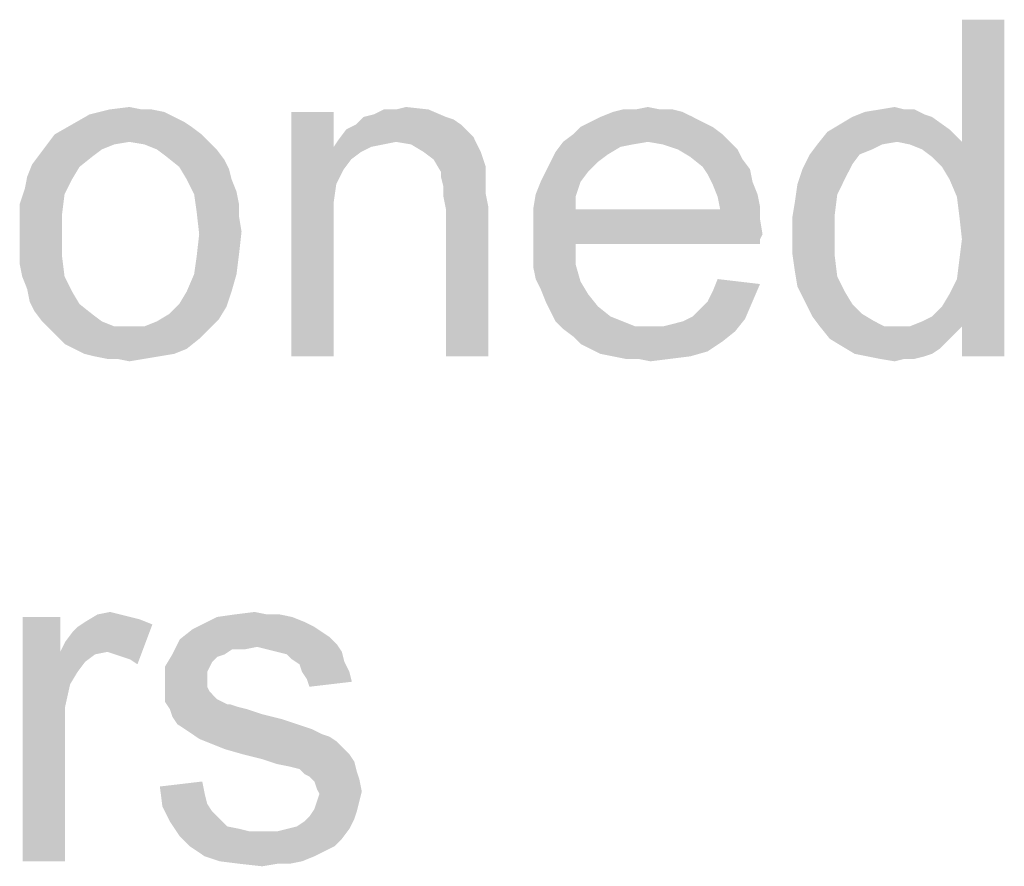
# Paper-space layout '61767N-2-A-2_1_1' of a CAD drawing. Header units: millimetres. Extents: x 0 to 594, y 1 to 420.
# Tile 177 of 222: x 496.15 to 500.54, y 53.08 to 56.85. Entities that reach past the tile are written whole.
import ezdxf

# ---------------------------------------------------------------- set-up
doc = ezdxf.new("R2010")
doc.units = ezdxf.units.MM
doc.header["$LTSCALE"] = 32.67
doc.layers.add('DETAIL', color=7, linetype='CONTINUOUS')

psp = doc.layouts.new('61767N-2-A-2_1_1')

# ---------------------------------------------------------------- linework, layer by layer
at = {"layer": 'DETAIL', "color": 2, "linetype": 'Continuous'}
for points in [[(500.2925, 56.1384), (500.3481, 56.3051), (500.5369, 56.8495)], [(500.3258, 56.0606), (500.2925, 56.1384), (500.5369, 56.8495)], [(500.3369, 55.9717), (500.3258, 56.0606), (500.5369, 56.8495)], [(500.3258, 55.6939), (500.3369, 55.7828), (500.5369, 56.8495)], [(500.3481, 55.4828), (500.3258, 55.6939), (500.5369, 56.8495)], [(500.3481, 55.8717), (500.3369, 55.9717), (500.5369, 56.8495)], [(500.3369, 55.7828), (500.3481, 55.8717), (500.5369, 56.8495)], [(500.5369, 56.8495), (500.3481, 56.3051), (500.3481, 56.8495)], [(500.3481, 55.3495), (500.3481, 55.4828), (500.5369, 56.8495)], [(500.3481, 55.3495), (500.5369, 56.8495), (500.5369, 55.3495)], [(496.7369, 56.4495), (496.7925, 56.4384), (496.4592, 56.4273)], [(496.6925, 56.4495), (496.7369, 56.4495), (496.4592, 56.4273)], [(496.6925, 56.4495), (496.4592, 56.4273), (496.5481, 56.4495)], [(496.5481, 56.4495), (496.6369, 56.4606), (496.6925, 56.4495)], [(497.6814, 56.4162), (497.7258, 56.4273), (497.9703, 56.4495)], [(497.6814, 56.4162), (497.9703, 56.4495), (498.0481, 56.4162)], [(497.8258, 56.4495), (497.9703, 56.4495), (497.7258, 56.4273)], [(497.8258, 56.4495), (497.7258, 56.4273), (497.7703, 56.4495)], [(497.8258, 56.4495), (497.8703, 56.4606), (497.9703, 56.4495)], [(499.0036, 56.4495), (499.0592, 56.4495), (498.7925, 56.4384)], [(498.8925, 56.4495), (499.0036, 56.4495), (498.7925, 56.4384)], [(498.8925, 56.4495), (498.7925, 56.4384), (498.8369, 56.4495)], [(498.7925, 56.4384), (499.0592, 56.4495), (499.1036, 56.4384)], [(498.8925, 56.4495), (498.9481, 56.4606), (499.0036, 56.4495)], [(500.0925, 56.4495), (500.1369, 56.4495), (499.9147, 56.4384)], [(500.0925, 56.4495), (499.9147, 56.4384), (499.9814, 56.4495)], [(499.9147, 56.4384), (500.1369, 56.4495), (500.1814, 56.4273)], [(499.9814, 56.4495), (500.0481, 56.4606), (500.0925, 56.4495)], [(496.8369, 56.4162), (496.3814, 56.3828), (496.4592, 56.4273)], [(496.8369, 56.4162), (496.8814, 56.3939), (496.3814, 56.3828)], [(496.4592, 56.4273), (496.7925, 56.4384), (496.8369, 56.4162)], [(497.5481, 56.4384), (497.5481, 56.2828), (497.3592, 55.3495)], [(497.5481, 56.4384), (497.3592, 55.3495), (497.3592, 56.4384)], [(498.0481, 56.4162), (498.0814, 56.4051), (497.6481, 56.3828)], [(498.0481, 56.4162), (497.6481, 56.3828), (497.6814, 56.4162)], [(497.6481, 56.3828), (498.0814, 56.4051), (498.1147, 56.3828)], [(499.1481, 56.4162), (498.6925, 56.3939), (498.7369, 56.4162)], [(498.6925, 56.3939), (499.1481, 56.4162), (499.1925, 56.3939)], [(499.1036, 56.4384), (498.7369, 56.4162), (498.7925, 56.4384)], [(498.7369, 56.4162), (499.1036, 56.4384), (499.1481, 56.4162)], [(500.2147, 56.4162), (499.8036, 56.3828), (499.8592, 56.4162)], [(499.8036, 56.3828), (500.2147, 56.4162), (500.2925, 56.3606)], [(500.1814, 56.4273), (499.8592, 56.4162), (499.9147, 56.4384)], [(499.8592, 56.4162), (500.1814, 56.4273), (500.2147, 56.4162)], [(496.9147, 56.3717), (496.3036, 56.3384), (496.3814, 56.3828)], [(496.3036, 56.3384), (496.9147, 56.3717), (496.9592, 56.3384)], [(496.3814, 56.3828), (496.8814, 56.3939), (496.9147, 56.3717)], [(498.1481, 56.3495), (497.5703, 56.3162), (497.6036, 56.3606)], [(498.1147, 56.3828), (497.6036, 56.3606), (497.6481, 56.3828)], [(497.6036, 56.3606), (498.1147, 56.3828), (498.1481, 56.3495)], [(499.2369, 56.3717), (498.6147, 56.3384), (498.6481, 56.3717)], [(498.6147, 56.3384), (499.2369, 56.3717), (499.2814, 56.3384)], [(499.1925, 56.3939), (498.6481, 56.3717), (498.6925, 56.3939)], [(498.6481, 56.3717), (499.1925, 56.3939), (499.2369, 56.3717)], [(500.2925, 56.3606), (499.7481, 56.3495), (499.8036, 56.3828)], [(500.0592, 56.3051), (499.7481, 56.3495), (500.2925, 56.3606)], [(500.0592, 56.3051), (500.2925, 56.3606), (500.3481, 56.3051)], [(496.9592, 56.3384), (496.6369, 56.3051), (496.2703, 56.2939)], [(496.9592, 56.3384), (496.2703, 56.2939), (496.3036, 56.3384)], [(496.6369, 56.3051), (496.9592, 56.3384), (496.9925, 56.3051)], [(497.8258, 56.3051), (497.5481, 56.2828), (497.5703, 56.3162)], [(498.1481, 56.3495), (498.1703, 56.3273), (497.5703, 56.3162)], [(497.8258, 56.3051), (497.5703, 56.3162), (498.1703, 56.3273)], [(497.8925, 56.2939), (497.8258, 56.3051), (498.1703, 56.3273)], [(497.9481, 56.2606), (497.8925, 56.2939), (498.1703, 56.3273)], [(497.9481, 56.2606), (498.1703, 56.3273), (498.2036, 56.2606)], [(499.2814, 56.3384), (498.5703, 56.3051), (498.6147, 56.3384)], [(498.9481, 56.3051), (498.5703, 56.3051), (499.2814, 56.3384)], [(498.9481, 56.3051), (499.2814, 56.3384), (499.3147, 56.3051)], [(500.0592, 56.3051), (499.7036, 56.2939), (499.7481, 56.3495)], [(496.5703, 56.2939), (496.5147, 56.2717), (496.2369, 56.2495)], [(496.5703, 56.2939), (496.2369, 56.2495), (496.2703, 56.2939)], [(496.2369, 56.2495), (496.5147, 56.2717), (496.4703, 56.2384)], [(496.2703, 56.2939), (496.6369, 56.3051), (496.5703, 56.2939)], [(496.9925, 56.3051), (496.7036, 56.2939), (496.6369, 56.3051)], [(496.7592, 56.2717), (496.7036, 56.2939), (496.9925, 56.3051)], [(496.7592, 56.2717), (496.9925, 56.3051), (497.0258, 56.2717)], [(497.0258, 56.2717), (496.8036, 56.2384), (496.7592, 56.2717)], [(496.8036, 56.2384), (497.0258, 56.2717), (497.0592, 56.2273)], [(497.5481, 56.2828), (497.5592, 56.1162), (497.3592, 55.3495)], [(497.8258, 56.3051), (497.7703, 56.2939), (497.5481, 56.2828)], [(497.5481, 56.2828), (497.7703, 56.2939), (497.7147, 56.2828)], [(497.5481, 56.2828), (497.7147, 56.2828), (497.6703, 56.2606)], [(497.5481, 56.2828), (497.6703, 56.2606), (497.6258, 56.2273)], [(497.5481, 56.2828), (497.6258, 56.2273), (497.5925, 56.1828)], [(497.5481, 56.2828), (497.5925, 56.1828), (497.5592, 56.1162)], [(498.9481, 56.3051), (498.8814, 56.2939), (498.5369, 56.2606)], [(498.9481, 56.3051), (498.5369, 56.2606), (498.5703, 56.3051)], [(498.8814, 56.2939), (498.8258, 56.2828), (498.5369, 56.2606)], [(498.5369, 56.2606), (498.8258, 56.2828), (498.7703, 56.2495)], [(499.3147, 56.3051), (499.0147, 56.2939), (498.9481, 56.3051)], [(499.0814, 56.2717), (499.0147, 56.2939), (499.3147, 56.3051)], [(499.0814, 56.2717), (499.3147, 56.3051), (499.3481, 56.2717)], [(499.3481, 56.2717), (499.1369, 56.2384), (499.0814, 56.2717)], [(499.1369, 56.2384), (499.3481, 56.2717), (499.3703, 56.2273)], [(499.9925, 56.2939), (499.9481, 56.2717), (499.6703, 56.2495)], [(499.9925, 56.2939), (499.6703, 56.2495), (499.7036, 56.2939)], [(499.6703, 56.2495), (499.9481, 56.2717), (499.8925, 56.2495)], [(499.7036, 56.2939), (500.0592, 56.3051), (499.9925, 56.2939)], [(500.3481, 56.3051), (500.1147, 56.2939), (500.0592, 56.3051)], [(500.1703, 56.2717), (500.1147, 56.2939), (500.3481, 56.3051)], [(500.2147, 56.2384), (500.1703, 56.2717), (500.3481, 56.3051)], [(500.2592, 56.1939), (500.2147, 56.2384), (500.3481, 56.3051)], [(500.2925, 56.1384), (500.2592, 56.1939), (500.3481, 56.3051)], [(496.4703, 56.2384), (496.2036, 56.2051), (496.2369, 56.2495)], [(496.2036, 56.2051), (496.4703, 56.2384), (496.4147, 56.1939)], [(497.0592, 56.2273), (496.8592, 56.1939), (496.8036, 56.2384)], [(496.8592, 56.1939), (497.0592, 56.2273), (497.0814, 56.1828)], [(498.2036, 56.2606), (497.9925, 56.2273), (497.9481, 56.2606)], [(497.9925, 56.2273), (498.2036, 56.2606), (498.2258, 56.1939)], [(498.2258, 56.1939), (498.0258, 56.1717), (497.9925, 56.2273)], [(498.7703, 56.2495), (498.5147, 56.2162), (498.5369, 56.2606)], [(498.5147, 56.2162), (498.7703, 56.2495), (498.7258, 56.2162)], [(499.3703, 56.2273), (499.1925, 56.1939), (499.1369, 56.2384)], [(499.1925, 56.1939), (499.3703, 56.2273), (499.4036, 56.1828)], [(499.8925, 56.2495), (499.8592, 56.2051), (499.6369, 56.1828)], [(499.8925, 56.2495), (499.6369, 56.1828), (499.6703, 56.2495)], [(496.4147, 56.1939), (496.1814, 56.1495), (496.2036, 56.2051)], [(496.1814, 56.1495), (496.4147, 56.1939), (496.3814, 56.1384)], [(497.0814, 56.1828), (496.8925, 56.1384), (496.8592, 56.1939)], [(496.8925, 56.1384), (497.0814, 56.1828), (497.0925, 56.1384)], [(498.0258, 56.1717), (498.2258, 56.1939), (498.2258, 56.1606)], [(498.7258, 56.2162), (498.4925, 56.1717), (498.5147, 56.2162)], [(498.4925, 56.1717), (498.7258, 56.2162), (498.6814, 56.1717)], [(499.4036, 56.1828), (499.2147, 56.1606), (499.1925, 56.1939)], [(499.2147, 56.1606), (499.4036, 56.1828), (499.4147, 56.1273)], [(499.8258, 56.1384), (499.6147, 56.1162), (499.6369, 56.1828)], [(499.6369, 56.1828), (499.8592, 56.2051), (499.8258, 56.1384)], [(496.3814, 56.1384), (496.1703, 56.0939), (496.1814, 56.1495)], [(496.1703, 56.0939), (496.3814, 56.1384), (496.3481, 56.0717)], [(497.0925, 56.1384), (496.9258, 56.0717), (496.8925, 56.1384)], [(497.0925, 56.1384), (497.1147, 56.0828), (496.9258, 56.0717)], [(498.2258, 56.1606), (498.0258, 56.1495), (498.0258, 56.1717)], [(498.0258, 56.1495), (498.2258, 56.1606), (498.2258, 56.1162)], [(498.2258, 56.1162), (498.0369, 56.1051), (498.0258, 56.1495)], [(498.6814, 56.1717), (498.4703, 56.1273), (498.4925, 56.1717)], [(498.4703, 56.1273), (498.6814, 56.1717), (498.6481, 56.1273)], [(499.4147, 56.1273), (499.2369, 56.1162), (499.2147, 56.1606)], [(499.6147, 56.1162), (499.8258, 56.1384), (499.7925, 56.0717)], [(496.3481, 56.0717), (496.1481, 56.0273), (496.1703, 56.0939)], [(497.5592, 56.1162), (497.5481, 56.0384), (497.3592, 55.3495)], [(498.0369, 56.1051), (498.2258, 56.1162), (498.2258, 56.0717)], [(498.2258, 56.0717), (498.0369, 56.0606), (498.0369, 56.1051)], [(498.6481, 56.1273), (498.4481, 56.0717), (498.4703, 56.1273)], [(498.4481, 56.0717), (498.6481, 56.1273), (498.6258, 56.0606)], [(499.2369, 56.1162), (499.4147, 56.1273), (499.4369, 56.0717)], [(499.4369, 56.0717), (499.2592, 56.0606), (499.2369, 56.1162)], [(499.7925, 56.0717), (499.6036, 56.0384), (499.6147, 56.1162)], [(496.1481, 56.0273), (496.3481, 56.0717), (496.3369, 55.9828)], [(496.9258, 56.0717), (497.1147, 56.0828), (497.1258, 56.0273)], [(497.1258, 56.0273), (496.9369, 55.9939), (496.9258, 56.0717)], [(498.0369, 56.0606), (498.2258, 56.0717), (498.2369, 56.0162)], [(498.2369, 56.0162), (498.0481, 56.0051), (498.0369, 56.0606)], [(498.6258, 56.0606), (498.4369, 56.0051), (498.4481, 56.0717)], [(498.4369, 56.0051), (498.6258, 56.0606), (498.6258, 56.0051)], [(499.2592, 56.0606), (499.4369, 56.0717), (499.4481, 56.0162)], [(499.4481, 56.0162), (499.2703, 56.0051), (499.2592, 56.0606)], [(499.6036, 56.0384), (499.7925, 56.0717), (499.7814, 55.9828)], [(496.3369, 55.9828), (496.1481, 55.9606), (496.1481, 56.0273)], [(496.9369, 55.9939), (497.1258, 56.0273), (497.1258, 55.9717)], [(497.5481, 56.0384), (497.5481, 55.9384), (497.3592, 55.3495)], [(498.0481, 55.3495), (498.0481, 56.0051), (498.2369, 56.0162)], [(498.0481, 55.3495), (498.2369, 56.0162), (498.2369, 55.3495)], [(499.2703, 56.0051), (499.4481, 55.9606), (498.4369, 55.9495)], [(498.6258, 56.0051), (499.2703, 56.0051), (498.4369, 55.9495)], [(498.6258, 56.0051), (498.4369, 55.9495), (498.4369, 56.0051)], [(499.2703, 56.0051), (499.4481, 56.0162), (499.4481, 55.9606)], [(499.7814, 55.9828), (499.5925, 55.9717), (499.6036, 56.0384)], [(496.1481, 55.8939), (496.1481, 55.9606), (496.3369, 55.9828)], [(496.1481, 55.8939), (496.3369, 55.9828), (496.3369, 55.8939)], [(497.1258, 55.9717), (496.9481, 55.8939), (496.9369, 55.9939)], [(497.1258, 55.9717), (497.1369, 55.9051), (496.9481, 55.8939)], [(498.4369, 55.9495), (499.4481, 55.9606), (499.4592, 55.8939)], [(499.5925, 55.8828), (499.5925, 55.9717), (499.7814, 55.9828)], [(499.5925, 55.8828), (499.7814, 55.9828), (499.7814, 55.8828)], [(497.3592, 55.3495), (497.5481, 55.9384), (497.5481, 55.3495)], [(499.4592, 55.8939), (498.4369, 55.8828), (498.4369, 55.9495)], [(496.3369, 55.8939), (496.1481, 55.8273), (496.1481, 55.8939)], [(496.1481, 55.8273), (496.3369, 55.8939), (496.3369, 55.7939)], [(497.1258, 55.8051), (496.9369, 55.7939), (496.9481, 55.8939)], [(496.9481, 55.8939), (497.1369, 55.9051), (497.1258, 55.8051)], [(498.4369, 55.8828), (499.4592, 55.8939), (499.4481, 55.8717)], [(498.4369, 55.8828), (499.4481, 55.8717), (498.6258, 55.8495)], [(498.6258, 55.8495), (498.4369, 55.8162), (498.4369, 55.8828)], [(498.6258, 55.8495), (499.4481, 55.8717), (499.4481, 55.8495)], [(499.7814, 55.8828), (499.5925, 55.8051), (499.5925, 55.8828)], [(499.5925, 55.8051), (499.7814, 55.8828), (499.7814, 55.7939)], [(496.3369, 55.7939), (496.1481, 55.7606), (496.1481, 55.8273)], [(498.4369, 55.8162), (498.6258, 55.8495), (498.6258, 55.7606)], [(496.1592, 55.7051), (496.1481, 55.7606), (496.3369, 55.7939)], [(496.1592, 55.7051), (496.3369, 55.7939), (496.3481, 55.7051)], [(496.9258, 55.7162), (496.9369, 55.7939), (497.1258, 55.8051)], [(496.9258, 55.7162), (497.1258, 55.8051), (497.1147, 55.7162)], [(498.6258, 55.7606), (498.4369, 55.7495), (498.4369, 55.8162)], [(499.7814, 55.7939), (499.6036, 55.7273), (499.5925, 55.8051)], [(499.6036, 55.7273), (499.7814, 55.7939), (499.7925, 55.7051)], [(498.4481, 55.6939), (498.4369, 55.7495), (498.6258, 55.7606)], [(498.4481, 55.6939), (498.6258, 55.7606), (498.6481, 55.6828)], [(496.3481, 55.7051), (496.1814, 55.6495), (496.1592, 55.7051)], [(496.1814, 55.6495), (496.3481, 55.7051), (496.3814, 55.6384)], [(497.1147, 55.7162), (496.8925, 55.6384), (496.9258, 55.7162)], [(496.8925, 55.6384), (497.1147, 55.7162), (497.0925, 55.6384)], [(499.7925, 55.7051), (499.6147, 55.6606), (499.6036, 55.7273)], [(499.6147, 55.6606), (499.7925, 55.7051), (499.8258, 55.6384)], [(498.6481, 55.6828), (498.4703, 55.6495), (498.4481, 55.6939)], [(498.4703, 55.6495), (498.6481, 55.6828), (498.6814, 55.6273)], [(499.2147, 55.5939), (499.2369, 55.6384), (499.4481, 55.6717)], [(499.2147, 55.5939), (499.4481, 55.6717), (499.4147, 55.5939)], [(499.4481, 55.6717), (499.2369, 55.6384), (499.2592, 55.6939)], [(499.8258, 55.6384), (499.6481, 55.5939), (499.6147, 55.6606)], [(500.3481, 55.4828), (500.2925, 55.6273), (500.3258, 55.6939)], [(496.3814, 55.6384), (496.1925, 55.5939), (496.1814, 55.6495)], [(496.1925, 55.5939), (496.3814, 55.6384), (496.4147, 55.5828)], [(497.0925, 55.6384), (496.8592, 55.5828), (496.8925, 55.6384)], [(496.8592, 55.5828), (497.0925, 55.6384), (497.0703, 55.5717)], [(498.6814, 55.6273), (498.4925, 55.5939), (498.4703, 55.6495)], [(498.4925, 55.5939), (498.6814, 55.6273), (498.7258, 55.5717)], [(499.6481, 55.5939), (499.8258, 55.6384), (499.8592, 55.5828)], [(500.3481, 55.4828), (500.2592, 55.5717), (500.2925, 55.6273)], [(496.4147, 55.5828), (496.2147, 55.5495), (496.1925, 55.5939)], [(496.2147, 55.5495), (496.4147, 55.5828), (496.4703, 55.5384)], [(497.0703, 55.5717), (496.8147, 55.5384), (496.8592, 55.5828)], [(496.8147, 55.5384), (497.0703, 55.5717), (497.0369, 55.5162)], [(498.7258, 55.5717), (498.5147, 55.5495), (498.4925, 55.5939)], [(498.5147, 55.5495), (498.7258, 55.5717), (498.7814, 55.5273)], [(499.1481, 55.5273), (499.1814, 55.5606), (499.4147, 55.5939)], [(499.1481, 55.5273), (499.4147, 55.5939), (499.3814, 55.5162)], [(499.4147, 55.5939), (499.1814, 55.5606), (499.2147, 55.5939)], [(499.8592, 55.5828), (499.6814, 55.5273), (499.6481, 55.5939)], [(499.8592, 55.5828), (499.9036, 55.5384), (499.6814, 55.5273)], [(500.3481, 55.4828), (500.2147, 55.5273), (500.2592, 55.5717)], [(496.4703, 55.5384), (496.2481, 55.5051), (496.2147, 55.5495)], [(496.2481, 55.5051), (496.4703, 55.5384), (496.5147, 55.5051)], [(497.0369, 55.5162), (496.7592, 55.5051), (496.8147, 55.5384)], [(498.7814, 55.5273), (498.5369, 55.5051), (498.5147, 55.5495)], [(498.5369, 55.5051), (498.7814, 55.5273), (498.8369, 55.5051)], [(499.3814, 55.5162), (499.1036, 55.5051), (499.1481, 55.5273)], [(499.6814, 55.5273), (499.9036, 55.5384), (499.9592, 55.5051)], [(499.9592, 55.5051), (499.7147, 55.4828), (499.6814, 55.5273)], [(500.3481, 55.4828), (500.1703, 55.5051), (500.2147, 55.5273)], [(496.5147, 55.5051), (496.2814, 55.4717), (496.2481, 55.5051)], [(496.5147, 55.5051), (496.5703, 55.4828), (496.2814, 55.4717)], [(496.6369, 55.4828), (496.7036, 55.4828), (496.2814, 55.4717)], [(496.5703, 55.4828), (496.6369, 55.4828), (496.2814, 55.4717)], [(496.9925, 55.4717), (496.2814, 55.4717), (496.7036, 55.4828)], [(496.7036, 55.4828), (496.7592, 55.5051), (497.0369, 55.5162)], [(496.7036, 55.4828), (497.0369, 55.5162), (496.9925, 55.4717)], [(498.8369, 55.5051), (498.5703, 55.4717), (498.5369, 55.5051)], [(498.8369, 55.5051), (498.8925, 55.4828), (498.5703, 55.4717)], [(498.9592, 55.4828), (499.0147, 55.4828), (498.5703, 55.4717)], [(498.8925, 55.4828), (498.9592, 55.4828), (498.5703, 55.4717)], [(499.3369, 55.4606), (498.5703, 55.4717), (499.0147, 55.4828)], [(499.0147, 55.4828), (499.0592, 55.4939), (499.3814, 55.5162)], [(499.0147, 55.4828), (499.3814, 55.5162), (499.3369, 55.4606)], [(499.0592, 55.4939), (499.1036, 55.5051), (499.3814, 55.5162)], [(499.7147, 55.4828), (499.9592, 55.5051), (500.0036, 55.4828)], [(500.0036, 55.4828), (499.7592, 55.4273), (499.7147, 55.4828)], [(500.3481, 55.4828), (500.3147, 55.4495), (499.7592, 55.4273)], [(500.1147, 55.4828), (500.3481, 55.4828), (499.7592, 55.4273)], [(500.0592, 55.4828), (500.1147, 55.4828), (499.7592, 55.4273)], [(500.0036, 55.4828), (500.0592, 55.4828), (499.7592, 55.4273)], [(500.3481, 55.4828), (500.1147, 55.4828), (500.1703, 55.5051)], [(496.9925, 55.4717), (496.3147, 55.4384), (496.2814, 55.4717)], [(496.3147, 55.4384), (496.9925, 55.4717), (496.9481, 55.4273)], [(496.9481, 55.4273), (496.3481, 55.4051), (496.3147, 55.4384)], [(499.3369, 55.4606), (498.6147, 55.4384), (498.5703, 55.4717)], [(498.6147, 55.4384), (499.3369, 55.4606), (499.2814, 55.4162)], [(499.2814, 55.4162), (498.6481, 55.4051), (498.6147, 55.4384)], [(499.7592, 55.4273), (500.3147, 55.4495), (500.2814, 55.4162)], [(496.3925, 55.3828), (496.3481, 55.4051), (496.9481, 55.4273)], [(496.3925, 55.3828), (496.9481, 55.4273), (496.8925, 55.3828)], [(498.6925, 55.3828), (498.6481, 55.4051), (499.2814, 55.4162)], [(498.6925, 55.3828), (499.2814, 55.4162), (499.2147, 55.3717)], [(500.2814, 55.4162), (499.8147, 55.3939), (499.7592, 55.4273)], [(499.8147, 55.3939), (500.2814, 55.4162), (500.2481, 55.3828)], [(500.2481, 55.3828), (499.8703, 55.3606), (499.8147, 55.3939)], [(496.8925, 55.3828), (496.4369, 55.3606), (496.3925, 55.3828)], [(496.4369, 55.3606), (496.8925, 55.3828), (496.8369, 55.3606)], [(496.8369, 55.3606), (496.4814, 55.3495), (496.4369, 55.3606)], [(496.4814, 55.3495), (496.8369, 55.3606), (496.7703, 55.3495)], [(496.7703, 55.3495), (496.5369, 55.3384), (496.4814, 55.3495)], [(496.5814, 55.3384), (496.5369, 55.3384), (496.7703, 55.3495)], [(496.5814, 55.3384), (496.7703, 55.3495), (496.7036, 55.3384)], [(499.2147, 55.3717), (498.7369, 55.3606), (498.6925, 55.3828)], [(498.7925, 55.3495), (498.7369, 55.3606), (499.2147, 55.3717)], [(498.7925, 55.3495), (499.2147, 55.3717), (499.1369, 55.3495)], [(499.1369, 55.3495), (498.8481, 55.3384), (498.7925, 55.3495)], [(498.9036, 55.3384), (498.8481, 55.3384), (499.1369, 55.3495)], [(498.9036, 55.3384), (499.1369, 55.3495), (499.0481, 55.3384)], [(499.8703, 55.3606), (500.2481, 55.3828), (500.2147, 55.3606)], [(500.2147, 55.3606), (499.9258, 55.3495), (499.8703, 55.3606)], [(499.9258, 55.3495), (500.2147, 55.3606), (500.1814, 55.3495)], [(500.1814, 55.3495), (499.9814, 55.3384), (499.9258, 55.3495)], [(500.0925, 55.3384), (499.9814, 55.3384), (500.1814, 55.3495)], [(500.0925, 55.3384), (500.1814, 55.3495), (500.1369, 55.3384)], [(496.7036, 55.3384), (496.6369, 55.3273), (496.5814, 55.3384)], [(499.0481, 55.3384), (498.9592, 55.3273), (498.9036, 55.3384)], [(500.0925, 55.3384), (500.0481, 55.3273), (499.9814, 55.3384)], [(496.4952, 54.1995), (496.5507, 54.2106), (496.5952, 54.1995)], [(497.1063, 54.1995), (497.1952, 54.2106), (497.2507, 54.1995)], [(496.3285, 54.1884), (496.3285, 54.0328), (496.1618, 53.0995)], [(496.3285, 54.1884), (496.1618, 53.0995), (496.1618, 54.1884)], [(496.7396, 54.1551), (496.4063, 54.1439), (496.4396, 54.1662)], [(496.5952, 54.1995), (496.6396, 54.1884), (496.4396, 54.1662)], [(496.5952, 54.1995), (496.4396, 54.1662), (496.4952, 54.1995)], [(496.6396, 54.1884), (496.6841, 54.1773), (496.4396, 54.1662)], [(496.4396, 54.1662), (496.6841, 54.1773), (496.7396, 54.1551)], [(497.3618, 54.1884), (497.4174, 54.1662), (496.9618, 54.1551)], [(497.3618, 54.1884), (496.9618, 54.1551), (497.0285, 54.1884)], [(496.9618, 54.1551), (497.4174, 54.1662), (497.4618, 54.1439)], [(497.2507, 54.1995), (497.3063, 54.1995), (497.0285, 54.1884)], [(497.2507, 54.1995), (497.0285, 54.1884), (497.1063, 54.1995)], [(497.0285, 54.1884), (497.3063, 54.1995), (497.3618, 54.1884)], [(496.3285, 54.0328), (496.3507, 54.0773), (496.7396, 54.1551)], [(496.5396, 54.0328), (496.3285, 54.0328), (496.7396, 54.1551)], [(496.3507, 54.0773), (496.3841, 54.1217), (496.7396, 54.1551)], [(496.3841, 54.1217), (496.4063, 54.1439), (496.7396, 54.1551)], [(496.5729, 54.0217), (496.5396, 54.0328), (496.7396, 54.1551)], [(496.6063, 54.0106), (496.5729, 54.0217), (496.7396, 54.1551)], [(496.6396, 53.9995), (496.6063, 54.0106), (496.7396, 54.1551)], [(496.6396, 53.9995), (496.7396, 54.1551), (496.6729, 53.9773)], [(497.4952, 54.1217), (496.8618, 54.0884), (496.9174, 54.1328)], [(497.4952, 54.1217), (497.5285, 54.0995), (496.8618, 54.0884)], [(497.4618, 54.1439), (496.9174, 54.1328), (496.9618, 54.1551)], [(496.9174, 54.1328), (497.4618, 54.1439), (497.4952, 54.1217)], [(497.2063, 54.0551), (496.8285, 54.0217), (496.8618, 54.0884)], [(496.8618, 54.0884), (497.5285, 54.0995), (497.5618, 54.0662)], [(496.8618, 54.0884), (497.5618, 54.0662), (497.2063, 54.0551)], [(496.3285, 54.0328), (496.3729, 53.8884), (496.1618, 53.0995)], [(496.3285, 54.0328), (496.5396, 54.0328), (496.4841, 54.0217)], [(496.3285, 54.0328), (496.4841, 54.0217), (496.4396, 53.9884)], [(496.3285, 54.0328), (496.4396, 53.9884), (496.4063, 53.9439)], [(496.3285, 54.0328), (496.4063, 53.9439), (496.3729, 53.8884)], [(497.2063, 54.0551), (497.0952, 54.0439), (496.8285, 54.0217)], [(496.8285, 54.0217), (497.0952, 54.0439), (497.0618, 54.0217)], [(497.0952, 54.0439), (497.2063, 54.0551), (497.1507, 54.0439)], [(497.2507, 54.0439), (497.2063, 54.0551), (497.5618, 54.0662)], [(497.2952, 54.0328), (497.2507, 54.0439), (497.5618, 54.0662)], [(497.2952, 54.0328), (497.5618, 54.0662), (497.5841, 54.0328)], [(497.5841, 54.0328), (497.3396, 54.0217), (497.2952, 54.0328)], [(497.3618, 53.9995), (497.3396, 54.0217), (497.5841, 54.0328)], [(497.3618, 53.9995), (497.5841, 54.0328), (497.5952, 53.9884)], [(497.0618, 54.0217), (497.0285, 54.0106), (496.7952, 53.9662)], [(497.0618, 54.0217), (496.7952, 53.9662), (496.8285, 54.0217)], [(497.0285, 54.0106), (497.0063, 53.9884), (496.7952, 53.9662)], [(496.7952, 53.9662), (497.0063, 53.9884), (496.9952, 53.9662)], [(497.5952, 53.9884), (497.3952, 53.9773), (497.3618, 53.9995)], [(497.4063, 53.9439), (497.3952, 53.9773), (497.5952, 53.9884)], [(497.4063, 53.9439), (497.5952, 53.9884), (497.6174, 53.9439)], [(496.9952, 53.9662), (496.9841, 53.9439), (496.7952, 53.8884)], [(496.9952, 53.9662), (496.7952, 53.8884), (496.7952, 53.9662)], [(496.9841, 53.9439), (496.9841, 53.9106), (496.7952, 53.8884)], [(497.6174, 53.9439), (497.4285, 53.9106), (497.4063, 53.9439)], [(497.4285, 53.9106), (497.6174, 53.9439), (497.6285, 53.8995)], [(496.7952, 53.8884), (496.9841, 53.9106), (496.9841, 53.8773)], [(497.6285, 53.8995), (497.4396, 53.8773), (497.4285, 53.9106)], [(496.3729, 53.8884), (496.3507, 53.7884), (496.1618, 53.0995)], [(496.9841, 53.8773), (496.7952, 53.8551), (496.7952, 53.8884)], [(496.7952, 53.8551), (496.9841, 53.8773), (496.9952, 53.8551)], [(496.9952, 53.8551), (497.0285, 53.8217), (496.7952, 53.8106)], [(496.9952, 53.8551), (496.7952, 53.8106), (496.7952, 53.8551)], [(496.7952, 53.8106), (497.0285, 53.8217), (497.0729, 53.7995)], [(497.0729, 53.7995), (496.8174, 53.7773), (496.7952, 53.8106)], [(496.3507, 53.7884), (496.3507, 53.6662), (496.1618, 53.0995)], [(497.0841, 53.7995), (497.1174, 53.7884), (496.8174, 53.7773)], [(497.0729, 53.7995), (497.0841, 53.7995), (496.8174, 53.7773)], [(496.8174, 53.7773), (497.1174, 53.7884), (497.1618, 53.7773)], [(497.1618, 53.7773), (496.8285, 53.7439), (496.8174, 53.7773)], [(497.1618, 53.7773), (497.2285, 53.7551), (496.8285, 53.7439)], [(496.8285, 53.7439), (497.2285, 53.7551), (497.3174, 53.7328)], [(497.3174, 53.7328), (496.8507, 53.7106), (496.8285, 53.7439)], [(496.8507, 53.7106), (497.3174, 53.7328), (497.3841, 53.7106)], [(497.3841, 53.7106), (496.8841, 53.6884), (496.8507, 53.7106)], [(496.8841, 53.6884), (497.3841, 53.7106), (497.4507, 53.6884)], [(497.4507, 53.6884), (496.9174, 53.6662), (496.8841, 53.6884)], [(496.9174, 53.6662), (497.4507, 53.6884), (497.4952, 53.6662)], [(496.1618, 53.0995), (496.3507, 53.6662), (496.3507, 53.0995)], [(497.4952, 53.6662), (496.9507, 53.6439), (496.9174, 53.6662)], [(497.4952, 53.6662), (497.5285, 53.6551), (496.9507, 53.6439)], [(496.9507, 53.6439), (497.5285, 53.6551), (497.5618, 53.6328)], [(497.5618, 53.6328), (497.0063, 53.6217), (496.9507, 53.6439)], [(497.0618, 53.5995), (497.0063, 53.6217), (497.5618, 53.6328)], [(497.0618, 53.5995), (497.5618, 53.6328), (497.5952, 53.5995)], [(497.5952, 53.5995), (497.1396, 53.5773), (497.0618, 53.5995)], [(497.1396, 53.5773), (497.5952, 53.5995), (497.6174, 53.5773)], [(497.6174, 53.5773), (497.2285, 53.5551), (497.1396, 53.5773)], [(497.2285, 53.5551), (497.6174, 53.5773), (497.6396, 53.5439)], [(497.6396, 53.5439), (497.2952, 53.5328), (497.2285, 53.5551)], [(497.3507, 53.5217), (497.2952, 53.5328), (497.6396, 53.5439)], [(497.3952, 53.5106), (497.3507, 53.5217), (497.6396, 53.5439)], [(497.3952, 53.5106), (497.6396, 53.5439), (497.6507, 53.4995)], [(497.6507, 53.4995), (497.4174, 53.4884), (497.3952, 53.5106)], [(497.4396, 53.4773), (497.4174, 53.4884), (497.6507, 53.4995)], [(497.4396, 53.4773), (497.6507, 53.4995), (497.6618, 53.4662)], [(497.6618, 53.4662), (497.4618, 53.4551), (497.4396, 53.4773)], [(497.4729, 53.4217), (497.4618, 53.4551), (497.6618, 53.4662)], [(497.4729, 53.4217), (497.6618, 53.4662), (497.6729, 53.4106)], [(496.7729, 53.4328), (496.9618, 53.4551), (496.9729, 53.3995)], [(496.9729, 53.3995), (496.7841, 53.3439), (496.7729, 53.4328)], [(497.6729, 53.4106), (497.4841, 53.3995), (497.4729, 53.4217)], [(496.9729, 53.3995), (496.9841, 53.3551), (496.7841, 53.3439)], [(497.4729, 53.3662), (497.4841, 53.3995), (497.6729, 53.4106)], [(497.4729, 53.3662), (497.6729, 53.4106), (497.6618, 53.3662)], [(496.7841, 53.3439), (496.9841, 53.3551), (497.0063, 53.3217)], [(497.0063, 53.3217), (496.8174, 53.2773), (496.7841, 53.3439)], [(497.6507, 53.3217), (497.4396, 53.2995), (497.4618, 53.3328)], [(497.6618, 53.3662), (497.4618, 53.3328), (497.4729, 53.3662)], [(497.4618, 53.3328), (497.6618, 53.3662), (497.6507, 53.3217)], [(497.0063, 53.3217), (497.0396, 53.2884), (496.8174, 53.2773)], [(496.8174, 53.2773), (497.0396, 53.2884), (497.0729, 53.2551)], [(497.3396, 53.2439), (497.3841, 53.2551), (497.6396, 53.2884)], [(497.3396, 53.2439), (497.6396, 53.2884), (497.6174, 53.2439)], [(497.3841, 53.2551), (497.4174, 53.2773), (497.6396, 53.2884)], [(497.6396, 53.2884), (497.4174, 53.2773), (497.4396, 53.2995)], [(497.4396, 53.2995), (497.6507, 53.3217), (497.6396, 53.2884)], [(497.0729, 53.2551), (496.8618, 53.2106), (496.8174, 53.2773)], [(497.0729, 53.2551), (497.1285, 53.2439), (496.8618, 53.2106)], [(497.1285, 53.2439), (497.1729, 53.2328), (496.8618, 53.2106)], [(496.8618, 53.2106), (497.2952, 53.2328), (497.6174, 53.2439)], [(496.8618, 53.2106), (497.6174, 53.2439), (497.5841, 53.1995)], [(497.6174, 53.2439), (497.2952, 53.2328), (497.3396, 53.2439)], [(497.2285, 53.2328), (497.2952, 53.2328), (496.8618, 53.2106)], [(497.1729, 53.2328), (497.2285, 53.2328), (496.8618, 53.2106)], [(497.5841, 53.1995), (496.9063, 53.1662), (496.8618, 53.2106)], [(496.9063, 53.1662), (497.5841, 53.1995), (497.5507, 53.1662)], [(497.5507, 53.1662), (496.9729, 53.1217), (496.9063, 53.1662)], [(497.5507, 53.1662), (497.5063, 53.1439), (496.9729, 53.1217)], [(496.9729, 53.1217), (497.5063, 53.1439), (497.4618, 53.1217)], [(497.4618, 53.1217), (497.0396, 53.0995), (496.9729, 53.1217)], [(497.0396, 53.0995), (497.4618, 53.1217), (497.4063, 53.0995)], [(497.4063, 53.0995), (497.1285, 53.0884), (497.0396, 53.0995)], [(497.2952, 53.0884), (497.1285, 53.0884), (497.4063, 53.0995)], [(497.2952, 53.0884), (497.2285, 53.0773), (497.1285, 53.0884)], [(497.2952, 53.0884), (497.4063, 53.0995), (497.3507, 53.0884)]]:
    psp.add_solid(points, dxfattribs=at)

doc.saveas('drawing.dxf')
